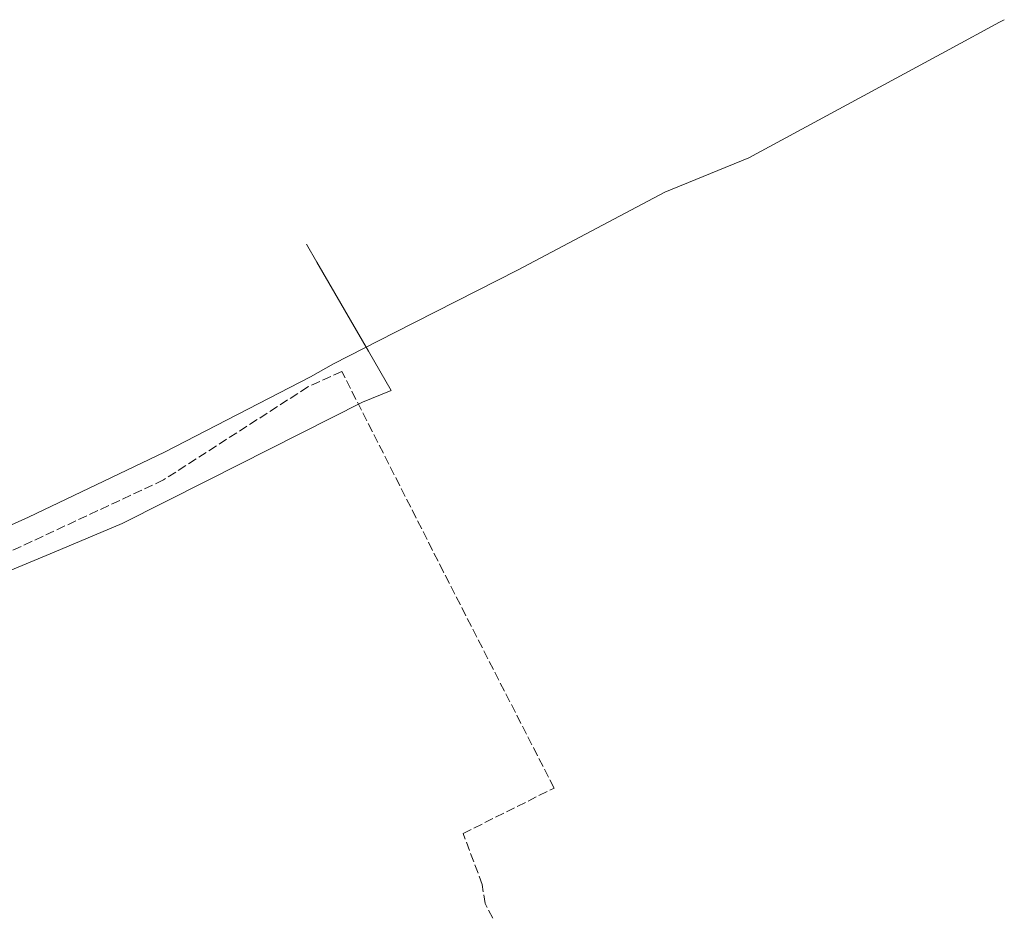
# Model space of a CAD drawing. Header units: metres. Extents: x 7549598 to 7550187, y 5738498 to 5738922.
# Tile 11 of 11: x 7550025 to 7550187, y 5738673 to 5738822. Entities that reach past the tile are written whole.
import ezdxf

# ---------------------------------------------------------------- set-up
doc = ezdxf.new("R2010")
doc.units = ezdxf.units.M
doc.header["$MEASUREMENT"] = 0
for name, pattern in [('3_SUGP', [0]), ('3_SUPP_P', [2, 1.5, -0.5]), ('3_SUWP', [0])]:
    doc.linetypes.add(name, pattern=pattern)
doc.layers.add('P_SUKP_L_0', color=7, linetype='3_SUPP_P', lineweight=18, true_color=0x803300)
doc.layers.add('SUGP_L_0', color=7, linetype='3_SUGP', lineweight=18, true_color=0xbfbf00)
doc.layers.add('SUWP_L_0', color=5, linetype='3_SUWP', lineweight=18)

msp = doc.modelspace()

# ---------------------------------------------------------------- linework, layer by layer
at = {"layer": 'P_SUKP_L_0', "linetype": '3_SUPP_P'}
for p, q in [((7550077.81, 5738763.49), (7550072.21, 5738760.95)), ((7550094.63, 5738730.35), (7550077.81, 5738763.49)), ((7550072.21, 5738760.95), (7550048.34, 5738745.57)), ((7550048.34, 5738745.57), (7549998.66, 5738722.39)), ((7550112.89, 5738694.64), (7550094.63, 5738730.35)), ((7550097.87, 5738687.13), (7550112.89, 5738694.64)), ((7550101.02, 5738678.68), (7550097.87, 5738687.13)), ((7550101.48, 5738675.53), (7550101.02, 5738678.68)), ((7550102.78, 5738673.11), (7550101.48, 5738675.53))]:
    msp.add_line(p, q, dxfattribs=at)
at = {"layer": 'SUGP_L_0', "linetype": '3_SUGP'}
for p, q in [((7550073.67, 5738781.56), (7550071.95, 5738784.53)), ((7550082.2, 5738766.86), (7550073.67, 5738781.56)), ((7550085.96, 5738760.37), (7550082.2, 5738766.86)), ((7550081.22, 5738758.43), (7550085.96, 5738760.37)), ((7550055.61, 5738745.46), (7550081.22, 5738758.43)), ((7550041.5, 5738738.35), (7550055.61, 5738745.46)), ((7550030.25, 5738733.65), (7550041.5, 5738738.35)), ((7550002.17, 5738721.92), (7550030.25, 5738733.65))]:
    msp.add_line(p, q, dxfattribs=at)
at = {"layer": 'SUWP_L_0', "linetype": '3_SUWP'}
for p, q in [((7550186.55, 5738821.22), (7550178.25, 5738816.73)), ((7550187.34, 5738821.64), (7550186.55, 5738821.22)), ((7550178.25, 5738816.73), (7550145.08, 5738798.8)), ((7550145.08, 5738798.8), (7550131.22, 5738793.12)), ((7550131.22, 5738793.12), (7550106.87, 5738780.25)), ((7550106.87, 5738780.25), (7550086.56, 5738769.92)), ((7550086.56, 5738769.92), (7550076.44, 5738764.77)), ((7550076.44, 5738764.77), (7550072.65, 5738762.62)), ((7550072.65, 5738762.62), (7550048.47, 5738750.13)), ((7550048.47, 5738750.13), (7550025.99, 5738739.44)), ((7550025.99, 5738739.44), (7549997.1, 5738726.19))]:
    msp.add_line(p, q, dxfattribs=at)

doc.saveas('drawing.dxf')
